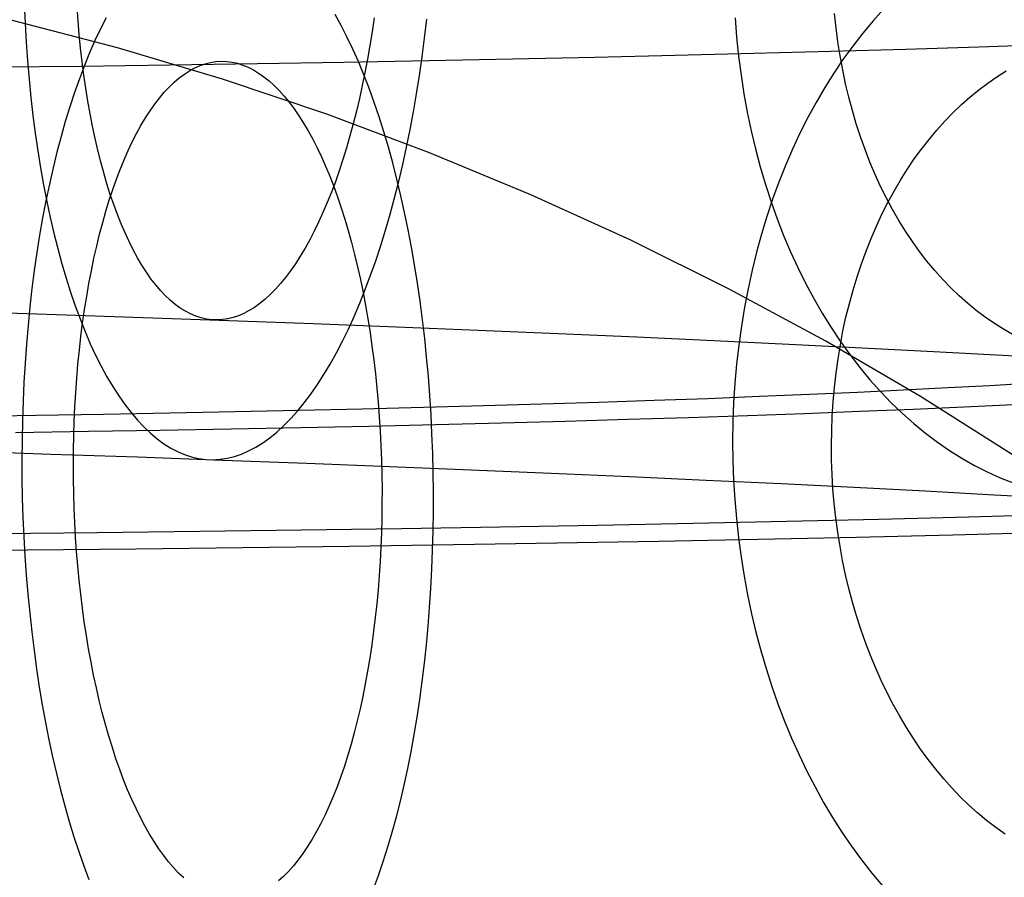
# Model space of a CAD drawing. Header units: millimetres. Extents: x -653 to -103, y 0 to 350.
# Tile 100 of 112: x -213 to -199, y 320 to 333. Entities that reach past the tile are written whole.
import ezdxf

# ---------------------------------------------------------------- set-up
doc = ezdxf.new("R2010")
doc.units = ezdxf.units.MM
doc.layers.add('Level Side Table Ferm Living', color=7, linetype='Continuous', true_color=0x000000)

msp = doc.modelspace()

# ---------------------------------------------------------------- linework, layer by layer
at = {"layer": 'Level Side Table Ferm Living'}
for p, q in [((-212.861, 332.92, 17.956), (-212.849, 332.648, 17.901)), ((-212.091, 332.683, 15.989), (-212.105, 332.883, 16.043)), ((-201.243, 332.583, 23.23), (-201.265, 332.787, 23.263)), ((-200.563, 332.85, 200.628), (-200.715, 332.681, 200.469)), ((-211.527, 332.294, 223), (-213.046, 332.692, 223)), ((-211.527, 332.294, 225), (-213.046, 332.692, 225)), ((-211.527, 332.294, 224), (-213.046, 332.692, 224)), ((-212.849, 332.648, 17.901), (-212.833, 332.378, 17.837)), ((-212.074, 332.484, 15.928), (-212.091, 332.683, 15.989)), ((-211.688, 332.726, 208.196), (-211.769, 332.566, 207.984)), ((-208.327, 332.616, 216.688), (-208.413, 332.773, 216.476)), ((-207.855, 332.723, 5.285), (-207.884, 332.524, 5.34)), ((-207.131, 332.433, 3.428), (-207.099, 332.703, 3.372)), ((-202.69, 332.723, 24.685), (-202.668, 332.449, 24.647)), ((-200.715, 332.681, 200.469), (-200.863, 332.504, 200.315)), ((-211.769, 332.566, 207.984), (-211.849, 332.398, 207.777)), ((-208.243, 332.45, 216.894), (-208.327, 332.616, 216.688)), ((-207.884, 332.524, 5.34), (-207.915, 332.328, 5.401)), ((-201.217, 332.38, 23.191), (-201.243, 332.583, 23.23)), ((-200.863, 332.504, 200.315), (-201.006, 332.32, 200.164)), ((-212.833, 332.378, 17.837), (-212.814, 332.111, 17.764)), ((-212.054, 332.288, 15.86), (-212.074, 332.484, 15.928)), ((-211.849, 332.398, 207.777), (-211.926, 332.223, 207.576)), ((-208.16, 332.278, 217.096), (-208.243, 332.45, 216.894)), ((-207.166, 332.165, 3.493), (-207.131, 332.433, 3.428)), ((-202.668, 332.449, 24.647), (-202.64, 332.177, 24.603)), ((-201.185, 332.179, 23.148), (-201.217, 332.38, 23.191)), ((-212.032, 332.094, 15.787), (-212.054, 332.288, 15.86)), ((-211.926, 332.223, 207.576), (-212, 332.041, 207.38)), ((-210.022, 331.845, 223), (-211.527, 332.294, 223)), ((-210.022, 331.845, 225), (-211.527, 332.294, 225)), ((-210.022, 331.845, 224), (-211.527, 332.294, 224)), ((-208.08, 332.097, 217.291), (-208.16, 332.278, 217.096)), ((-207.915, 332.328, 5.401), (-207.949, 332.133, 5.469)), ((-201.319, 332.241, 208.368), (-202.419, 332.212, 209.138)), ((-200.246, 332.273, 207.56), (-201.319, 332.241, 208.368)), ((-201.006, 332.32, 200.164), (-201.145, 332.128, 200.018)), ((-199.202, 332.305, 206.715), (-200.246, 332.273, 207.56)), ((-198.189, 332.339, 205.835), (-199.202, 332.305, 206.715)), ((-212.814, 332.111, 17.764), (-212.791, 331.847, 17.682)), ((-212.008, 331.904, 15.707), (-212.032, 332.094, 15.787)), ((-210.27, 332.067, 211.756), (-210.194, 332.086, 211.949)), ((-210.194, 332.086, 211.949), (-210.117, 332.098, 212.142)), ((-210.117, 332.098, 212.142), (-210.041, 332.102, 212.336)), ((-210.041, 332.102, 212.336), (-209.964, 332.1, 212.529)), ((-209.964, 332.1, 212.529), (-209.887, 332.09, 212.723)), ((-209.887, 332.09, 212.723), (-209.811, 332.073, 212.916)), ((-208.286, 332.086, 212.387), (-209.522, 332.066, 212.912)), ((-207.068, 332.108, 211.82), (-208.286, 332.086, 212.387)), ((-208.002, 331.91, 217.481), (-208.08, 332.097, 217.291)), ((-207.949, 332.133, 5.469), (-207.985, 331.942, 5.543)), ((-207.205, 331.9, 3.566), (-207.166, 332.165, 3.493)), ((-205.872, 332.132, 211.211), (-207.068, 332.108, 211.82)), ((-204.697, 332.157, 210.56), (-205.872, 332.132, 211.211)), ((-203.546, 332.183, 209.869), (-204.697, 332.157, 210.56)), ((-202.419, 332.212, 209.138), (-203.546, 332.183, 209.869)), ((-202.64, 332.177, 24.603), (-202.604, 331.906, 24.551)), ((-201.145, 332.128, 200.018), (-201.278, 331.93, 199.877)), ((-201.149, 331.979, 23.099), (-201.185, 332.179, 23.148)), ((-212.046, 332.03, 213.83), (-213.331, 332.015, 214.222)), ((-212, 332.041, 207.38), (-212.072, 331.851, 207.191)), ((-210.776, 332.047, 213.393), (-212.046, 332.03, 213.83)), ((-209.522, 332.066, 212.912), (-210.776, 332.047, 213.393)), ((-210.569, 331.918, 210.993), (-210.495, 331.966, 211.182)), ((-210.495, 331.966, 211.182), (-210.42, 332.007, 211.372)), ((-210.42, 332.007, 211.372), (-210.345, 332.04, 211.563)), ((-210.345, 332.04, 211.563), (-210.27, 332.067, 211.756)), ((-209.811, 332.073, 212.916), (-209.734, 332.049, 213.108)), ((-209.734, 332.049, 213.108), (-209.658, 332.018, 213.299)), ((-209.658, 332.018, 213.299), (-209.582, 331.979, 213.489)), ((-209.582, 331.979, 213.489), (-209.507, 331.934, 213.678)), ((-207.985, 331.942, 5.543), (-208.024, 331.754, 5.623)), ((-201.108, 331.782, 23.046), (-201.149, 331.979, 23.099)), ((-198.942, 331.88, 202.212), (-198.809, 331.964, 202.349)), ((-212.791, 331.847, 17.682), (-212.765, 331.585, 17.593)), ((-212.072, 331.851, 207.191), (-212.142, 331.655, 207.007)), ((-211.98, 331.716, 15.621), (-212.008, 331.904, 15.707)), ((-210.786, 331.734, 210.437), (-210.715, 331.802, 210.621)), ((-210.715, 331.802, 210.621), (-210.642, 331.864, 210.806)), ((-210.642, 331.864, 210.806), (-210.569, 331.918, 210.993)), ((-208.533, 331.344, 223), (-210.022, 331.845, 223)), ((-208.533, 331.344, 225), (-210.022, 331.845, 225)), ((-208.533, 331.344, 224), (-210.022, 331.845, 224)), ((-209.507, 331.934, 213.678), (-209.432, 331.881, 213.865)), ((-209.432, 331.881, 213.865), (-209.358, 331.822, 214.05)), ((-209.358, 331.822, 214.05), (-209.285, 331.755, 214.234)), ((-207.927, 331.716, 217.664), (-208.002, 331.91, 217.481)), ((-207.246, 331.638, 3.647), (-207.205, 331.9, 3.566)), ((-202.604, 331.906, 24.551), (-202.563, 331.638, 24.493)), ((-201.278, 331.93, 199.877), (-201.407, 331.725, 199.74)), ((-199.073, 331.79, 202.078), (-198.942, 331.88, 202.212)), ((-211.951, 331.531, 15.529), (-211.98, 331.716, 15.621)), ((-210.926, 331.576, 210.078), (-210.857, 331.658, 210.256)), ((-210.857, 331.658, 210.256), (-210.786, 331.734, 210.437)), ((-209.285, 331.755, 214.234), (-209.212, 331.682, 214.415)), ((-209.212, 331.682, 214.415), (-209.14, 331.602, 214.593)), ((-208.024, 331.754, 5.623), (-208.064, 331.568, 5.709)), ((-207.854, 331.514, 217.841), (-207.927, 331.716, 217.664)), ((-201.407, 331.725, 199.74), (-201.53, 331.514, 199.608)), ((-201.061, 331.588, 22.989), (-201.108, 331.782, 23.046)), ((-199.328, 331.591, 201.815), (-199.202, 331.694, 201.945)), ((-199.202, 331.694, 201.945), (-199.073, 331.79, 202.078)), ((-212.765, 331.585, 17.593), (-212.736, 331.327, 17.494)), ((-212.142, 331.655, 207.007), (-212.209, 331.451, 206.83)), ((-211.919, 331.35, 15.431), (-211.951, 331.531, 15.529)), ((-210.994, 331.488, 209.902), (-210.926, 331.576, 210.078)), ((-209.14, 331.602, 214.593), (-209.069, 331.516, 214.769)), ((-209.069, 331.516, 214.769), (-208.999, 331.423, 214.941)), ((-208.064, 331.568, 5.709), (-208.107, 331.387, 5.801)), ((-207.291, 331.379, 3.737), (-207.246, 331.638, 3.647)), ((-202.563, 331.638, 24.493), (-202.514, 331.372, 24.429)), ((-201.01, 331.396, 22.926), (-201.061, 331.588, 22.989)), ((-199.451, 331.482, 201.688), (-199.328, 331.591, 201.815)), ((-212.209, 331.451, 206.83), (-212.273, 331.242, 206.66)), ((-211.127, 331.291, 209.56), (-211.061, 331.393, 209.729)), ((-211.061, 331.393, 209.729), (-210.994, 331.488, 209.902)), ((-208.999, 331.423, 214.941), (-208.931, 331.323, 215.111)), ((-208.107, 331.387, 5.801), (-208.153, 331.208, 5.899)), ((-207.783, 331.307, 218.011), (-207.854, 331.514, 217.841)), ((-207.339, 331.124, 3.836), (-207.291, 331.379, 3.737)), ((-201.53, 331.514, 199.608), (-201.648, 331.297, 199.482)), ((-200.955, 331.207, 22.859), (-201.01, 331.396, 22.926)), ((-199.572, 331.366, 201.563), (-199.451, 331.482, 201.688)), ((-212.736, 331.327, 17.494), (-212.703, 331.073, 17.388)), ((-212.273, 331.242, 206.66), (-212.334, 331.026, 206.496)), ((-211.884, 331.173, 15.328), (-211.919, 331.35, 15.431)), ((-211.191, 331.184, 209.393), (-211.127, 331.291, 209.56)), ((-208.931, 331.323, 215.111), (-208.863, 331.217, 215.277)), ((-207.062, 330.793, 223), (-208.533, 331.344, 223)), ((-207.062, 330.793, 225), (-208.533, 331.344, 225)), ((-207.062, 330.793, 224), (-208.533, 331.344, 224)), ((-207.715, 331.093, 218.174), (-207.783, 331.307, 218.011)), ((-202.514, 331.372, 24.429), (-202.459, 331.109, 24.358)), ((-201.648, 331.297, 199.482), (-201.761, 331.074, 199.361)), ((-199.803, 331.118, 201.322), (-199.689, 331.245, 201.441)), ((-199.689, 331.245, 201.441), (-199.572, 331.366, 201.563)), ((-211.847, 330.999, 15.219), (-211.884, 331.173, 15.328)), ((-211.253, 331.07, 209.231), (-211.191, 331.184, 209.393)), ((-208.863, 331.217, 215.277), (-208.797, 331.105, 215.44)), ((-208.797, 331.105, 215.44), (-208.733, 330.987, 215.599)), ((-208.153, 331.208, 5.899), (-208.2, 331.034, 6.002)), ((-207.65, 330.873, 218.331), (-207.715, 331.093, 218.174)), ((-207.391, 330.873, 3.942), (-207.339, 331.124, 3.836)), ((-202.459, 331.109, 24.358), (-202.397, 330.849, 24.281)), ((-200.894, 331.021, 22.787), (-200.955, 331.207, 22.859)), ((-199.914, 330.985, 201.205), (-199.803, 331.118, 201.322)), ((-212.703, 331.073, 17.388), (-212.666, 330.822, 17.274)), ((-212.334, 331.026, 206.496), (-212.393, 330.804, 206.34)), ((-211.808, 330.83, 15.104), (-211.847, 330.999, 15.219)), ((-211.314, 330.95, 209.071), (-211.253, 331.07, 209.231)), ((-208.733, 330.987, 215.599), (-208.669, 330.864, 215.754)), ((-208.2, 331.034, 6.002), (-208.249, 330.864, 6.112)), ((-201.761, 331.074, 199.361), (-201.867, 330.845, 199.245)), ((-200.829, 330.838, 22.711), (-200.894, 331.021, 22.787)), ((-200.021, 330.847, 201.093), (-199.914, 330.985, 201.205)), ((-212.666, 330.822, 17.274), (-212.627, 330.576, 17.151)), ((-211.767, 330.665, 14.984), (-211.808, 330.83, 15.104)), ((-211.432, 330.693, 208.765), (-211.374, 330.825, 208.916)), ((-211.374, 330.825, 208.916), (-211.314, 330.95, 209.071)), ((-208.669, 330.864, 215.754), (-208.608, 330.734, 215.905)), ((-208.249, 330.864, 6.112), (-208.301, 330.698, 6.226)), ((-207.588, 330.647, 218.48), (-207.65, 330.873, 218.331)), ((-207.445, 330.626, 4.057), (-207.391, 330.873, 3.942)), ((-202.397, 330.849, 24.281), (-202.329, 330.593, 24.198)), ((-201.867, 330.845, 199.245), (-201.968, 330.611, 199.135)), ((-200.759, 330.659, 22.631), (-200.829, 330.838, 22.711)), ((-200.125, 330.704, 200.983), (-200.021, 330.847, 201.093)), ((-212.393, 330.804, 206.34), (-212.448, 330.577, 206.19)), ((-211.488, 330.556, 208.619), (-211.432, 330.693, 208.765)), ((-208.608, 330.734, 215.905), (-208.548, 330.599, 216.052)), ((-208.301, 330.698, 6.226), (-208.354, 330.536, 6.347)), ((-205.611, 330.192, 223), (-207.062, 330.793, 223)), ((-205.611, 330.192, 225), (-207.062, 330.793, 225)), ((-205.611, 330.192, 224), (-207.062, 330.793, 224)), ((-200.226, 330.555, 200.877), (-200.125, 330.704, 200.983)), ((-212.627, 330.576, 17.151), (-212.584, 330.335, 17.021)), ((-212.448, 330.577, 206.19), (-212.501, 330.344, 206.049)), ((-211.723, 330.504, 14.859), (-211.767, 330.665, 14.984)), ((-211.542, 330.414, 208.476), (-211.488, 330.556, 208.619)), ((-208.548, 330.599, 216.052), (-208.489, 330.458, 216.194)), ((-208.354, 330.536, 6.347), (-208.409, 330.379, 6.472)), ((-207.528, 330.416, 218.622), (-207.588, 330.647, 218.48)), ((-207.502, 330.383, 4.18), (-207.445, 330.626, 4.057)), ((-202.329, 330.593, 24.198), (-202.255, 330.341, 24.108)), ((-201.968, 330.611, 199.135), (-202.063, 330.372, 199.031)), ((-200.685, 330.484, 22.546), (-200.759, 330.659, 22.631)), ((-200.322, 330.402, 200.775), (-200.226, 330.555, 200.877)), ((-211.677, 330.348, 14.729), (-211.723, 330.504, 14.859)), ((-211.594, 330.267, 208.339), (-211.542, 330.414, 208.476)), ((-208.489, 330.458, 216.194), (-208.433, 330.312, 216.331)), ((-207.471, 330.179, 218.756), (-207.528, 330.416, 218.622)), ((-200.607, 330.312, 22.458), (-200.685, 330.484, 22.546)), ((-200.414, 330.243, 200.676), (-200.322, 330.402, 200.775)), ((-212.584, 330.335, 17.021), (-212.538, 330.098, 16.883)), ((-212.501, 330.344, 206.049), (-212.551, 330.106, 205.914)), ((-211.629, 330.197, 14.594), (-211.677, 330.348, 14.729)), ((-211.644, 330.114, 208.206), (-211.594, 330.267, 208.339)), ((-208.409, 330.379, 6.472), (-208.466, 330.227, 6.602)), ((-208.433, 330.312, 216.331), (-208.378, 330.162, 216.464)), ((-207.563, 330.146, 4.31), (-207.502, 330.383, 4.18)), ((-202.255, 330.341, 24.108), (-202.174, 330.093, 24.013)), ((-202.063, 330.372, 199.031), (-202.153, 330.128, 198.932)), ((-200.524, 330.145, 22.365), (-200.607, 330.312, 22.458)), ((-211.692, 329.957, 208.078), (-211.644, 330.114, 208.206)), ((-211.579, 330.051, 14.454), (-211.629, 330.197, 14.594)), ((-208.466, 330.227, 6.602), (-208.525, 330.08, 6.737)), ((-208.378, 330.162, 216.464), (-208.325, 330.006, 216.592)), ((-207.626, 329.913, 4.449), (-207.563, 330.146, 4.31)), ((-207.418, 329.938, 218.882), (-207.471, 330.179, 218.756)), ((-204.181, 329.541, 223), (-205.611, 330.192, 223)), ((-204.181, 329.541, 225), (-205.611, 330.192, 225)), ((-204.181, 329.541, 224), (-205.611, 330.192, 224)), ((-202.153, 330.128, 198.932), (-202.235, 329.88, 198.84)), ((-200.437, 329.983, 22.268), (-200.524, 330.145, 22.365)), ((-200.503, 330.08, 200.581), (-200.414, 330.243, 200.676)), ((-212.551, 330.106, 205.914), (-212.597, 329.863, 205.788)), ((-212.538, 330.098, 16.883), (-212.489, 329.867, 16.737)), ((-211.527, 329.91, 14.31), (-211.579, 330.051, 14.454)), ((-208.525, 330.08, 6.737), (-208.586, 329.938, 6.877)), ((-208.325, 330.006, 216.592), (-208.274, 329.845, 216.714)), ((-202.174, 330.093, 24.013), (-202.087, 329.85, 23.911)), ((-200.587, 329.913, 200.49), (-200.503, 330.08, 200.581)), ((-200.346, 329.825, 22.168), (-200.437, 329.983, 22.268)), ((-212.597, 329.863, 205.788), (-212.64, 329.616, 205.669)), ((-212.489, 329.867, 16.737), (-212.437, 329.641, 16.585)), ((-211.738, 329.795, 207.956), (-211.692, 329.957, 208.078)), ((-211.473, 329.775, 14.161), (-211.527, 329.91, 14.31)), ((-208.586, 329.938, 6.877), (-208.648, 329.802, 7.022)), ((-208.274, 329.845, 216.714), (-208.225, 329.68, 216.832)), ((-207.692, 329.686, 4.594), (-207.626, 329.913, 4.449)), ((-207.367, 329.692, 219.001), (-207.418, 329.938, 218.882)), ((-202.235, 329.88, 198.84), (-202.312, 329.627, 198.753)), ((-202.087, 329.85, 23.911), (-201.994, 329.611, 23.804)), ((-200.667, 329.741, 200.403), (-200.587, 329.913, 200.49)), ((-200.251, 329.671, 22.063), (-200.346, 329.825, 22.168)), ((-211.782, 329.629, 207.838), (-211.738, 329.795, 207.956)), ((-211.417, 329.645, 14.008), (-211.473, 329.775, 14.161)), ((-208.648, 329.802, 7.022), (-208.711, 329.671, 7.171)), ((-207.76, 329.465, 4.747), (-207.692, 329.686, 4.594)), ((-207.32, 329.442, 219.112), (-207.367, 329.692, 219.001)), ((-200.743, 329.566, 200.321), (-200.667, 329.741, 200.403)), ((-212.64, 329.616, 205.669), (-212.68, 329.364, 205.558)), ((-212.437, 329.641, 16.585), (-212.381, 329.421, 16.425)), ((-211.824, 329.458, 207.726), (-211.782, 329.629, 207.838)), ((-211.359, 329.521, 13.851), (-211.417, 329.645, 14.008)), ((-208.776, 329.546, 7.324), (-208.843, 329.426, 7.481)), ((-208.711, 329.671, 7.171), (-208.776, 329.546, 7.324)), ((-208.225, 329.68, 216.832), (-208.178, 329.511, 216.943)), ((-202.312, 329.627, 198.753), (-202.383, 329.371, 198.673)), ((-201.994, 329.611, 23.804), (-201.895, 329.377, 23.691)), ((-200.814, 329.386, 200.243), (-200.743, 329.566, 200.321)), ((-200.152, 329.523, 21.956), (-200.251, 329.671, 22.063)), ((-212.381, 329.421, 16.425), (-212.323, 329.206, 16.258)), ((-211.863, 329.284, 207.62), (-211.824, 329.458, 207.726)), ((-211.3, 329.403, 13.69), (-211.359, 329.521, 13.851)), ((-211.239, 329.29, 13.526), (-211.3, 329.403, 13.69)), ((-208.843, 329.426, 7.481), (-208.911, 329.313, 7.642)), ((-208.178, 329.511, 216.943), (-208.134, 329.338, 217.05)), ((-207.831, 329.249, 4.908), (-207.76, 329.465, 4.747)), ((-207.275, 329.187, 219.214), (-207.32, 329.442, 219.112)), ((-202.774, 328.843, 223), (-204.181, 329.541, 223)), ((-202.774, 328.843, 225), (-204.181, 329.541, 225)), ((-202.774, 328.843, 224), (-204.181, 329.541, 224)), ((-200.049, 329.38, 21.844), (-200.152, 329.523, 21.956)), ((-212.68, 329.364, 205.558), (-212.717, 329.109, 205.456)), ((-211.9, 329.105, 207.519), (-211.863, 329.284, 207.62)), ((-211.176, 329.184, 13.358), (-211.239, 329.29, 13.526)), ((-208.911, 329.313, 7.642), (-208.98, 329.205, 7.807)), ((-208.134, 329.338, 217.05), (-208.091, 329.16, 217.15)), ((-202.383, 329.371, 198.673), (-202.447, 329.111, 198.599)), ((-201.895, 329.377, 23.691), (-201.791, 329.149, 23.573)), ((-200.881, 329.204, 200.169), (-200.814, 329.386, 200.243)), ((-199.943, 329.242, 21.73), (-200.049, 329.38, 21.844)), ((-212.323, 329.206, 16.258), (-212.262, 328.999, 16.084)), ((-211.112, 329.085, 13.187), (-211.176, 329.184, 13.358)), ((-208.98, 329.205, 7.807), (-209.05, 329.104, 7.975)), ((-208.091, 329.16, 217.15), (-208.051, 328.979, 217.245)), ((-207.905, 329.04, 5.075), (-207.831, 329.249, 4.908)), ((-207.234, 328.929, 219.308), (-207.275, 329.187, 219.214)), ((-201.791, 329.149, 23.573), (-201.68, 328.926, 23.449)), ((-200.943, 329.017, 200.099), (-200.881, 329.204, 200.169)), ((-199.833, 329.11, 21.612), (-199.943, 329.242, 21.73)), ((-212.717, 329.109, 205.456), (-212.75, 328.85, 205.362)), ((-212.262, 328.999, 16.084), (-212.198, 328.797, 15.904)), ((-211.935, 328.923, 207.424), (-211.9, 329.105, 207.519)), ((-211.047, 328.991, 13.012), (-211.112, 329.085, 13.187)), ((-210.98, 328.904, 12.835), (-211.047, 328.991, 13.012)), ((-209.121, 329.01, 8.146), (-209.193, 328.922, 8.32)), ((-209.05, 329.104, 7.975), (-209.121, 329.01, 8.146)), ((-208.051, 328.979, 217.245), (-208.013, 328.795, 217.334)), ((-207.981, 328.837, 5.248), (-207.905, 329.04, 5.075)), ((-202.447, 329.111, 198.599), (-202.504, 328.848, 198.531)), ((-201.001, 328.828, 200.034), (-200.943, 329.017, 200.099)), ((-199.72, 328.983, 21.492), (-199.833, 329.11, 21.612)), ((-199.604, 328.862, 21.368), (-199.72, 328.983, 21.492)), ((-212.75, 328.85, 205.362), (-212.78, 328.587, 205.276)), ((-211.967, 328.738, 207.335), (-211.935, 328.923, 207.424)), ((-210.912, 328.824, 12.655), (-210.98, 328.904, 12.835)), ((-209.266, 328.84, 8.498), (-209.34, 328.765, 8.677)), ((-209.193, 328.922, 8.32), (-209.266, 328.84, 8.498)), ((-207.196, 328.668, 219.394), (-207.234, 328.929, 219.308)), ((-201.392, 328.096, 223), (-202.774, 328.843, 223)), ((-201.392, 328.096, 225), (-202.774, 328.843, 225)), ((-201.392, 328.096, 224), (-202.774, 328.843, 224)), ((-202.504, 328.848, 198.531), (-202.555, 328.582, 198.47)), ((-201.68, 328.926, 23.449), (-201.564, 328.709, 23.32)), ((-199.485, 328.747, 21.242), (-199.604, 328.862, 21.368)), ((-212.198, 328.797, 15.904), (-212.131, 328.602, 15.718)), ((-211.997, 328.549, 207.252), (-211.967, 328.738, 207.335)), ((-210.842, 328.751, 12.473), (-210.912, 328.824, 12.655)), ((-210.772, 328.684, 12.289), (-210.842, 328.751, 12.473)), ((-209.34, 328.765, 8.677), (-209.415, 328.697, 8.86)), ((-208.059, 328.641, 5.429), (-207.981, 328.837, 5.248)), ((-208.013, 328.795, 217.334), (-207.977, 328.607, 217.417)), ((-201.564, 328.709, 23.32), (-201.443, 328.499, 23.186)), ((-201.054, 328.636, 199.974), (-201.001, 328.828, 200.034)), ((-199.362, 328.639, 21.113), (-199.485, 328.747, 21.242)), ((-212.78, 328.587, 205.276), (-212.806, 328.322, 205.198)), ((-212.131, 328.602, 15.718), (-212.062, 328.415, 15.525)), ((-210.7, 328.624, 12.103), (-210.772, 328.684, 12.289)), ((-210.628, 328.571, 11.915), (-210.7, 328.624, 12.103)), ((-210.555, 328.525, 11.725), (-210.628, 328.571, 11.915)), ((-209.565, 328.581, 9.23), (-209.641, 328.534, 9.418)), ((-209.49, 328.636, 9.044), (-209.565, 328.581, 9.23)), ((-209.415, 328.697, 8.86), (-209.49, 328.636, 9.044)), ((-208.14, 328.452, 5.615), (-208.059, 328.641, 5.429)), ((-207.977, 328.607, 217.417), (-207.944, 328.416, 217.494)), ((-207.162, 328.403, 219.471), (-207.196, 328.668, 219.394)), ((-202.555, 328.582, 198.47), (-202.599, 328.313, 198.415)), ((-201.102, 328.441, 199.918), (-201.054, 328.636, 199.974)), ((-199.237, 328.536, 20.982), (-199.362, 328.639, 21.113)), ((-213.656, 328.521, 9.581), (-212.401, 328.48, 9.964)), ((-212.401, 328.48, 9.964), (-211.16, 328.438, 10.391)), ((-212.025, 328.357, 207.175), (-211.997, 328.549, 207.252)), ((-211.16, 328.438, 10.391), (-209.934, 328.394, 10.861)), ((-210.48, 328.487, 11.535), (-210.555, 328.525, 11.725)), ((-210.406, 328.455, 11.343), (-210.48, 328.487, 11.535)), ((-210.33, 328.43, 11.15), (-210.406, 328.455, 11.343)), ((-210.255, 328.413, 10.957), (-210.33, 328.43, 11.15)), ((-209.948, 328.416, 10.183), (-210.025, 328.405, 10.376)), ((-209.871, 328.435, 9.99), (-209.948, 328.416, 10.183)), ((-209.795, 328.461, 9.799), (-209.871, 328.435, 9.99)), ((-209.718, 328.494, 9.608), (-209.795, 328.461, 9.799)), ((-209.641, 328.534, 9.418), (-209.718, 328.494, 9.608)), ((-208.223, 328.27, 5.808), (-208.14, 328.452, 5.615)), ((-207.944, 328.416, 217.494), (-207.913, 328.223, 217.564)), ((-201.443, 328.499, 23.186), (-201.316, 328.294, 23.048)), ((-201.145, 328.243, 199.868), (-201.102, 328.441, 199.918)), ((-199.11, 328.44, 20.848), (-199.237, 328.536, 20.982)), ((-198.979, 328.35, 20.713), (-199.11, 328.44, 20.848)), ((-212.806, 328.322, 205.198), (-212.829, 328.054, 205.13)), ((-212.062, 328.415, 15.525), (-211.99, 328.234, 15.327)), ((-212.05, 328.163, 207.105), (-212.025, 328.357, 207.175)), ((-210.178, 328.403, 10.763), (-210.255, 328.413, 10.957)), ((-210.102, 328.4, 10.57), (-210.178, 328.403, 10.763)), ((-210.025, 328.405, 10.376), (-210.102, 328.4, 10.57)), ((-209.934, 328.394, 10.861), (-208.726, 328.349, 11.374)), ((-208.726, 328.349, 11.374), (-207.536, 328.303, 11.928)), ((-207.536, 328.303, 11.928), (-206.367, 328.256, 12.524)), ((-207.13, 328.136, 219.539), (-207.162, 328.403, 219.471)), ((-202.599, 328.313, 198.415), (-202.637, 328.042, 198.367)), ((-201.316, 328.294, 23.048), (-201.184, 328.097, 22.904)), ((-198.847, 328.267, 20.575), (-198.979, 328.35, 20.713)), ((-212.072, 327.966, 207.04), (-212.05, 328.163, 207.105)), ((-211.99, 328.234, 15.327), (-211.915, 328.061, 15.123)), ((-208.308, 328.095, 6.007), (-208.223, 328.27, 5.808)), ((-207.913, 328.223, 217.564), (-207.885, 328.027, 217.629)), ((-207.103, 327.866, 219.599), (-207.13, 328.136, 219.539)), ((-206.367, 328.256, 12.524), (-205.219, 328.207, 13.159)), ((-205.219, 328.207, 13.159), (-204.094, 328.158, 13.835)), ((-204.094, 328.158, 13.835), (-202.993, 328.107, 14.549)), ((-201.183, 328.044, 199.822), (-201.145, 328.243, 199.868)), ((-198.712, 328.19, 20.436), (-198.847, 328.267, 20.575)), ((-212.829, 328.054, 205.13), (-212.849, 327.783, 205.07)), ((-211.915, 328.061, 15.123), (-211.839, 327.896, 14.914)), ((-208.394, 327.928, 6.211), (-208.308, 328.095, 6.007)), ((-207.885, 328.027, 217.629), (-207.859, 327.828, 217.687)), ((-202.993, 328.107, 14.549), (-201.918, 328.056, 15.302)), ((-202.637, 328.042, 198.367), (-202.668, 327.77, 198.325)), ((-201.918, 328.056, 15.302), (-200.869, 328.003, 16.091)), ((-200.037, 327.303, 223), (-201.392, 328.096, 223)), ((-200.037, 327.303, 225), (-201.392, 328.096, 225)), ((-200.037, 327.303, 224), (-201.392, 328.096, 224)), ((-201.216, 327.842, 199.781), (-201.183, 328.044, 199.822)), ((-201.184, 328.097, 22.904), (-201.048, 327.906, 22.756)), ((-200.869, 328.003, 16.091), (-199.849, 327.95, 16.917)), ((-212.092, 327.767, 206.982), (-212.072, 327.966, 207.04)), ((-211.839, 327.896, 14.914), (-211.759, 327.738, 14.699)), ((-208.483, 327.769, 6.42), (-208.394, 327.928, 6.211)), ((-207.078, 327.595, 219.65), (-207.103, 327.866, 219.599)), ((-201.048, 327.906, 22.756), (-200.906, 327.722, 22.603)), ((-199.849, 327.95, 16.917), (-198.859, 327.896, 17.777)), ((-198.859, 327.896, 17.777), (-197.899, 327.842, 18.672)), ((-212.849, 327.783, 205.07), (-212.865, 327.511, 205.018)), ((-212.11, 327.566, 206.931), (-212.092, 327.767, 206.982)), ((-211.759, 327.738, 14.699), (-211.678, 327.588, 14.48)), ((-208.573, 327.618, 6.635), (-208.483, 327.769, 6.42)), ((-207.859, 327.828, 217.687), (-207.835, 327.628, 217.738)), ((-202.668, 327.77, 198.325), (-202.692, 327.495, 198.29)), ((-201.245, 327.639, 199.745), (-201.216, 327.842, 199.781)), ((-200.906, 327.722, 22.603), (-200.76, 327.546, 22.446)), ((-211.678, 327.588, 14.48), (-211.594, 327.447, 14.256)), ((-208.665, 327.475, 6.854), (-208.573, 327.618, 6.635)), ((-207.835, 327.628, 217.738), (-207.814, 327.426, 217.783)), ((-207.057, 327.321, 219.693), (-207.078, 327.595, 219.65)), ((-201.268, 327.435, 199.713), (-201.245, 327.639, 199.745)), ((-212.865, 327.511, 205.018), (-212.878, 327.237, 204.976)), ((-212.124, 327.363, 206.886), (-212.11, 327.566, 206.931)), ((-211.594, 327.447, 14.256), (-211.509, 327.314, 14.028)), ((-208.759, 327.34, 7.079), (-208.665, 327.475, 6.854)), ((-202.692, 327.495, 198.29), (-202.71, 327.22, 198.262)), ((-201.286, 327.229, 199.687), (-201.268, 327.435, 199.713)), ((-200.76, 327.546, 22.446), (-200.609, 327.377, 22.285)), ((-199.045, 327.46, 193.831), (-199.646, 327.427, 194.689)), ((-198.474, 327.494, 192.952), (-199.045, 327.46, 193.831)), ((-212.136, 327.159, 206.847), (-212.124, 327.363, 206.886)), ((-211.509, 327.314, 14.028), (-211.422, 327.189, 13.795)), ((-208.854, 327.214, 7.307), (-208.759, 327.34, 7.079)), ((-207.814, 327.426, 217.783), (-207.796, 327.222, 217.821)), ((-207.04, 327.046, 219.726), (-207.057, 327.321, 219.693)), ((-202.339, 327.303, 197.895), (-203.08, 327.274, 198.636)), ((-201.624, 327.333, 197.129), (-202.339, 327.303, 197.895)), ((-200.936, 327.363, 196.339), (-201.624, 327.333, 197.129)), ((-200.277, 327.395, 195.525), (-200.936, 327.363, 196.339)), ((-200.609, 327.377, 22.285), (-200.454, 327.216, 22.121)), ((-199.646, 327.427, 194.689), (-200.277, 327.395, 195.525)), ((-198.709, 326.464, 223), (-200.037, 327.303, 223)), ((-198.709, 326.464, 225), (-200.037, 327.303, 225)), ((-198.709, 326.464, 224), (-200.037, 327.303, 224)), ((-212.878, 327.237, 204.976), (-212.887, 326.961, 204.942)), ((-212.146, 326.953, 206.815), (-212.136, 327.159, 206.847)), ((-211.422, 327.189, 13.795), (-211.332, 327.074, 13.559)), ((-208.95, 327.096, 7.539), (-208.854, 327.214, 7.307)), ((-207.796, 327.222, 217.821), (-207.78, 327.016, 217.853)), ((-206.289, 327.17, 201.326), (-207.147, 327.147, 201.927)), ((-205.452, 327.195, 200.696), (-206.289, 327.17, 201.326)), ((-204.637, 327.22, 200.037), (-205.452, 327.195, 200.696)), ((-203.846, 327.247, 199.35), (-204.637, 327.22, 200.037)), ((-203.08, 327.274, 198.636), (-203.846, 327.247, 199.35)), ((-202.71, 327.22, 198.262), (-202.72, 326.943, 198.241)), ((-201.299, 327.022, 199.666), (-201.286, 327.229, 199.687)), ((-200.454, 327.216, 22.121), (-200.295, 327.062, 21.952)), ((-199.409, 327.153, 197.613), (-200.142, 327.121, 198.456)), ((-198.706, 327.187, 196.745), (-199.409, 327.153, 197.613)), ((-212.69, 327.033, 204.872), (-213.668, 327.019, 205.247)), ((-211.725, 327.049, 204.462), (-212.69, 327.033, 204.872)), ((-210.775, 327.066, 204.02), (-211.725, 327.049, 204.462)), ((-211.332, 327.074, 13.559), (-211.241, 326.967, 13.319)), ((-209.841, 327.085, 203.544), (-210.775, 327.066, 204.02)), ((-208.925, 327.104, 203.037), (-209.841, 327.085, 203.544)), ((-209.048, 326.988, 7.776), (-208.95, 327.096, 7.539)), ((-208.026, 327.125, 202.497), (-208.925, 327.104, 203.037)), ((-207.147, 327.147, 201.927), (-208.026, 327.125, 202.497)), ((-207.78, 327.016, 217.853), (-207.767, 326.81, 217.878)), ((-207.026, 326.77, 219.751), (-207.04, 327.046, 219.726)), ((-202.512, 327.029, 200.824), (-203.356, 327.001, 201.557)), ((-201.695, 327.059, 200.062), (-202.512, 327.029, 200.824)), ((-200.905, 327.089, 199.273), (-201.695, 327.059, 200.062)), ((-201.307, 326.815, 199.65), (-201.299, 327.022, 199.666)), ((-200.142, 327.121, 198.456), (-200.905, 327.089, 199.273)), ((-200.295, 327.062, 21.952), (-200.132, 326.917, 21.781)), ((-212.887, 326.961, 204.942), (-212.892, 326.685, 204.918)), ((-212.153, 326.747, 206.79), (-212.146, 326.953, 206.815)), ((-211.241, 326.967, 13.319), (-211.149, 326.869, 13.077)), ((-211.149, 326.869, 13.077), (-211.055, 326.78, 12.831)), ((-209.245, 326.797, 8.258), (-209.146, 326.888, 8.015)), ((-209.146, 326.888, 8.015), (-209.048, 326.988, 7.776)), ((-207.928, 326.877, 204.756), (-208.905, 326.856, 205.297)), ((-206.97, 326.9, 204.18), (-207.928, 326.877, 204.756)), ((-206.032, 326.923, 203.572), (-206.97, 326.9, 204.18)), ((-205.117, 326.948, 202.932), (-206.032, 326.923, 203.572)), ((-204.224, 326.974, 202.26), (-205.117, 326.948, 202.932)), ((-203.356, 327.001, 201.557), (-204.224, 326.974, 202.26)), ((-202.72, 326.943, 198.241), (-202.724, 326.666, 198.226)), ((-200.132, 326.917, 21.781), (-199.965, 326.781, 21.606)), ((-211.943, 326.802, 206.712), (-212.986, 326.786, 207.113)), ((-212.157, 326.539, 206.772), (-212.153, 326.747, 206.79)), ((-210.914, 326.819, 206.276), (-211.943, 326.802, 206.712)), ((-211.055, 326.78, 12.831), (-210.96, 326.7, 12.583)), ((-209.901, 326.837, 205.804), (-210.914, 326.819, 206.276)), ((-208.905, 326.856, 205.297), (-209.901, 326.837, 205.804)), ((-209.345, 326.715, 8.504), (-209.245, 326.797, 8.258)), ((-207.767, 326.81, 217.878), (-207.757, 326.603, 217.896)), ((-207.015, 326.492, 219.766), (-207.026, 326.77, 219.751)), ((-201.31, 326.607, 199.639), (-201.307, 326.815, 199.65)), ((-199.965, 326.781, 21.606), (-199.795, 326.652, 21.428)), ((-212.892, 326.685, 204.918), (-212.894, 326.408, 204.902)), ((-210.96, 326.7, 12.583), (-210.863, 326.629, 12.332)), ((-210.863, 326.629, 12.332), (-210.765, 326.568, 12.079)), ((-209.548, 326.58, 9.003), (-209.446, 326.643, 8.752)), ((-209.446, 326.643, 8.752), (-209.345, 326.715, 8.504)), ((-207.757, 326.603, 217.896), (-207.749, 326.395, 217.908)), ((-202.724, 326.666, 198.226), (-202.721, 326.388, 198.219)), ((-201.308, 326.398, 199.633), (-201.31, 326.607, 199.639)), ((-199.795, 326.652, 21.428), (-199.621, 326.533, 21.247)), ((-213.731, 326.523, 9.618), (-212.479, 326.482, 10)), ((-212.479, 326.482, 10), (-211.242, 326.44, 10.426)), ((-212.158, 326.331, 206.76), (-212.157, 326.539, 206.772)), ((-210.765, 326.568, 12.079), (-210.666, 326.517, 11.825)), ((-210.666, 326.517, 11.825), (-210.567, 326.474, 11.569)), ((-210.567, 326.474, 11.569), (-210.466, 326.442, 11.313)), ((-209.957, 326.423, 10.023), (-209.854, 326.448, 9.766)), ((-209.854, 326.448, 9.766), (-209.752, 326.482, 9.51)), ((-209.752, 326.482, 9.51), (-209.65, 326.526, 9.256)), ((-209.65, 326.526, 9.256), (-209.548, 326.58, 9.003)), ((-207.009, 326.215, 219.773), (-207.015, 326.492, 219.766)), ((-199.621, 326.533, 21.247), (-199.445, 326.422, 21.064)), ((-212.894, 326.408, 204.902), (-212.893, 326.13, 204.895)), ((-212.157, 326.123, 206.755), (-212.158, 326.331, 206.76)), ((-211.242, 326.44, 10.426), (-210.02, 326.396, 10.894)), ((-210.466, 326.442, 11.313), (-210.365, 326.419, 11.055)), ((-210.365, 326.419, 11.055), (-210.264, 326.405, 10.797)), ((-210.264, 326.405, 10.797), (-210.162, 326.401, 10.539)), ((-210.162, 326.401, 10.539), (-210.059, 326.407, 10.28)), ((-210.059, 326.407, 10.28), (-209.957, 326.423, 10.023)), ((-210.02, 326.396, 10.894), (-208.816, 326.351, 11.405)), ((-208.816, 326.351, 11.405), (-207.63, 326.305, 11.958)), ((-207.749, 326.395, 217.908), (-207.744, 326.187, 217.913)), ((-207.63, 326.305, 11.958), (-206.464, 326.258, 12.551)), ((-202.721, 326.388, 198.219), (-202.711, 326.11, 198.218)), ((-201.3, 326.19, 199.633), (-201.308, 326.398, 199.633)), ((-199.445, 326.422, 21.064), (-199.265, 326.32, 20.878)), ((-199.265, 326.32, 20.878), (-199.083, 326.227, 20.69)), ((-207.744, 326.187, 217.913), (-207.741, 325.979, 217.911)), ((-207.005, 325.937, 219.771), (-207.009, 326.215, 219.773)), ((-206.464, 326.258, 12.551), (-205.32, 326.21, 13.185)), ((-205.32, 326.21, 13.185), (-204.198, 326.16, 13.859)), ((-201.288, 325.982, 199.637), (-201.3, 326.19, 199.633)), ((-199.083, 326.227, 20.69), (-198.898, 326.143, 20.5)), ((-212.893, 326.13, 204.895), (-212.888, 325.852, 204.897)), ((-212.153, 325.915, 206.756), (-212.157, 326.123, 206.755)), ((-204.198, 326.16, 13.859), (-203.101, 326.11, 14.571)), ((-203.101, 326.11, 14.571), (-202.029, 326.059, 15.321)), ((-202.711, 326.11, 198.218), (-202.695, 325.833, 198.223)), ((-202.029, 326.059, 15.321), (-200.984, 326.007, 16.108)), ((-198.898, 326.143, 20.5), (-198.711, 326.068, 20.309)), ((-212.147, 325.707, 206.765), (-212.153, 325.915, 206.756)), ((-207.741, 325.979, 217.911), (-207.742, 325.771, 217.903)), ((-207.005, 325.66, 219.759), (-207.005, 325.937, 219.771)), ((-201.27, 325.775, 199.647), (-201.288, 325.982, 199.637)), ((-200.984, 326.007, 16.108), (-199.967, 325.954, 16.931)), ((-199.967, 325.954, 16.931), (-198.98, 325.9, 17.788)), ((-198.98, 325.9, 17.788), (-198.023, 325.845, 18.68)), ((-212.888, 325.852, 204.897), (-212.879, 325.575, 204.908)), ((-207.742, 325.771, 217.903), (-207.744, 325.563, 217.888)), ((-202.695, 325.833, 198.223), (-202.671, 325.557, 198.236)), ((-201.248, 325.569, 199.661), (-201.27, 325.775, 199.647)), ((-212.138, 325.499, 206.78), (-212.147, 325.707, 206.765)), ((-207.009, 325.383, 219.739), (-207.005, 325.66, 219.759)), ((-198.086, 325.613, 212.564), (-199.344, 325.579, 213.444)), ((-212.879, 325.575, 204.908), (-212.867, 325.298, 204.928)), ((-212.126, 325.293, 206.802), (-212.138, 325.499, 206.78)), ((-207.744, 325.563, 217.888), (-207.75, 325.356, 217.866)), ((-204.658, 325.46, 216.51), (-206.049, 325.435, 217.158)), ((-203.29, 325.487, 215.813), (-204.658, 325.46, 216.51)), ((-201.947, 325.516, 215.07), (-203.29, 325.487, 215.813)), ((-202.671, 325.557, 198.236), (-202.641, 325.282, 198.256)), ((-200.631, 325.546, 214.28), (-201.947, 325.516, 215.07)), ((-201.22, 325.363, 199.681), (-201.248, 325.569, 199.661)), ((-199.344, 325.579, 213.444), (-200.631, 325.546, 214.28)), ((-211.815, 325.354, 219.255), (-213.297, 325.339, 219.652)), ((-210.347, 325.371, 218.807), (-211.815, 325.354, 219.255)), ((-208.895, 325.391, 218.307), (-210.347, 325.371, 218.807)), ((-207.462, 325.412, 217.757), (-208.895, 325.391, 218.307)), ((-207.75, 325.356, 217.866), (-207.758, 325.15, 217.837)), ((-206.049, 325.435, 217.158), (-207.462, 325.412, 217.757)), ((-207.017, 325.107, 219.71), (-207.009, 325.383, 219.739)), ((-201.187, 325.159, 199.706), (-201.22, 325.363, 199.681)), ((-199.575, 325.321, 215.963), (-200.95, 325.289, 216.789)), ((-198.229, 325.355, 215.089), (-199.575, 325.321, 215.963)), ((-212.867, 325.298, 204.928), (-212.851, 325.023, 204.957)), ((-212.112, 325.087, 206.83), (-212.126, 325.293, 206.802)), ((-206.715, 325.18, 219.598), (-208.213, 325.158, 220.173)), ((-205.238, 325.205, 218.972), (-206.715, 325.18, 219.598)), ((-203.784, 325.231, 218.294), (-205.238, 325.205, 218.972)), ((-202.354, 325.259, 217.566), (-203.784, 325.231, 218.294)), ((-202.641, 325.282, 198.256), (-202.604, 325.008, 198.282)), ((-200.95, 325.289, 216.789), (-202.354, 325.259, 217.566)), ((-212.815, 325.104, 221.579), (-214.379, 325.09, 221.939)), ((-211.265, 325.12, 221.164), (-212.815, 325.104, 221.579)), ((-212.095, 324.882, 206.865), (-212.112, 325.087, 206.83)), ((-209.731, 325.138, 220.695), (-211.265, 325.12, 221.164)), ((-208.213, 325.158, 220.173), (-209.731, 325.138, 220.695)), ((-207.758, 325.15, 217.837), (-207.769, 324.945, 217.802)), ((-207.027, 324.832, 219.672), (-207.017, 325.107, 219.71)), ((-201.15, 324.956, 199.736), (-201.187, 325.159, 199.706)), ((-212.851, 325.023, 204.957), (-212.832, 324.748, 204.995)), ((-207.769, 324.945, 217.802), (-207.782, 324.741, 217.76)), ((-202.604, 325.008, 198.282), (-202.561, 324.735, 198.315)), ((-201.107, 324.755, 199.77), (-201.15, 324.956, 199.736)), ((-212.075, 324.679, 206.907), (-212.095, 324.882, 206.865)), ((-207.042, 324.559, 219.625), (-207.027, 324.832, 219.672)), ((-201.06, 324.556, 199.81), (-201.107, 324.755, 199.77)), ((-212.832, 324.748, 204.995), (-212.809, 324.475, 205.042)), ((-212.053, 324.478, 206.955), (-212.075, 324.679, 206.907)), ((-207.782, 324.741, 217.76), (-207.798, 324.539, 217.712)), ((-202.561, 324.735, 198.315), (-202.511, 324.465, 198.355)), ((-212.809, 324.475, 205.042), (-212.783, 324.204, 205.098)), ((-212.028, 324.278, 207.009), (-212.053, 324.478, 206.955)), ((-207.798, 324.539, 217.712), (-207.817, 324.339, 217.657)), ((-207.06, 324.287, 219.569), (-207.042, 324.559, 219.625)), ((-201.008, 324.36, 199.855), (-201.06, 324.556, 199.81)), ((-207.817, 324.339, 217.657), (-207.838, 324.141, 217.596)), ((-202.511, 324.465, 198.355), (-202.454, 324.197, 198.401)), ((-200.951, 324.166, 199.904), (-201.008, 324.36, 199.855)), ((-212.783, 324.204, 205.098), (-212.754, 323.936, 205.162)), ((-212.001, 324.081, 207.07), (-212.028, 324.278, 207.009)), ((-207.081, 324.018, 219.505), (-207.06, 324.287, 219.569)), ((-202.454, 324.197, 198.401), (-202.391, 323.932, 198.454)), ((-211.971, 323.886, 207.138), (-212.001, 324.081, 207.07)), ((-207.838, 324.141, 217.596), (-207.862, 323.946, 217.529)), ((-200.889, 323.974, 199.959), (-200.951, 324.166, 199.904)), ((-212.754, 323.936, 205.162), (-212.721, 323.67, 205.235)), ((-207.862, 323.946, 217.529), (-207.888, 323.753, 217.455)), ((-207.106, 323.751, 219.432), (-207.081, 324.018, 219.505)), ((-202.391, 323.932, 198.454), (-202.321, 323.67, 198.514)), ((-200.823, 323.786, 200.018), (-200.889, 323.974, 199.959)), ((-211.939, 323.694, 207.212), (-211.971, 323.886, 207.138)), ((-200.752, 323.601, 200.081), (-200.823, 323.786, 200.018)), ((-212.721, 323.67, 205.235), (-212.685, 323.407, 205.316)), ((-211.905, 323.505, 207.291), (-211.939, 323.694, 207.212)), ((-207.888, 323.753, 217.455), (-207.917, 323.562, 217.375)), ((-207.134, 323.487, 219.35), (-207.106, 323.751, 219.432)), ((-202.321, 323.67, 198.514), (-202.245, 323.411, 198.58)), ((-211.868, 323.319, 207.377), (-211.905, 323.505, 207.291)), ((-207.917, 323.562, 217.375), (-207.948, 323.375, 217.289)), ((-207.166, 323.226, 219.26), (-207.134, 323.487, 219.35)), ((-200.677, 323.419, 200.149), (-200.752, 323.601, 200.081)), ((-212.685, 323.407, 205.316), (-212.645, 323.147, 205.406)), ((-207.948, 323.375, 217.289), (-207.981, 323.192, 217.197)), ((-202.245, 323.411, 198.58), (-202.163, 323.156, 198.652)), ((-200.597, 323.241, 200.222), (-200.677, 323.419, 200.149)), ((-211.829, 323.136, 207.469), (-211.868, 323.319, 207.377)), ((-207.201, 322.969, 219.162), (-207.166, 323.226, 219.26)), ((-200.514, 323.066, 200.299), (-200.597, 323.241, 200.222)), ((-212.645, 323.147, 205.406), (-212.602, 322.891, 205.504)), ((-211.787, 322.957, 207.567), (-211.829, 323.136, 207.469)), ((-207.981, 323.192, 217.197), (-208.017, 323.011, 217.099)), ((-202.163, 323.156, 198.652), (-202.075, 322.905, 198.731)), ((-200.426, 322.896, 200.381), (-200.514, 323.066, 200.299)), ((-211.744, 322.781, 207.67), (-211.787, 322.957, 207.567)), ((-208.017, 323.011, 217.099), (-208.056, 322.835, 216.995)), ((-207.239, 322.715, 219.055), (-207.201, 322.969, 219.162)), ((-212.602, 322.891, 205.504), (-212.556, 322.639, 205.611)), ((-211.698, 322.61, 207.78), (-211.744, 322.781, 207.67)), ((-208.056, 322.835, 216.995), (-208.096, 322.662, 216.886)), ((-202.075, 322.905, 198.731), (-201.981, 322.658, 198.816)), ((-200.334, 322.73, 200.466), (-200.426, 322.896, 200.381)), ((-208.096, 322.662, 216.886), (-208.139, 322.494, 216.772)), ((-207.281, 322.466, 218.941), (-207.239, 322.715, 219.055)), ((-201.981, 322.658, 198.816), (-201.88, 322.415, 198.907)), ((-200.238, 322.568, 200.556), (-200.334, 322.73, 200.466)), ((-212.556, 322.639, 205.611), (-212.507, 322.391, 205.725)), ((-211.65, 322.443, 207.894), (-211.698, 322.61, 207.78)), ((-200.138, 322.411, 200.65), (-200.238, 322.568, 200.556)), ((-212.507, 322.391, 205.725), (-212.455, 322.147, 205.848)), ((-211.6, 322.28, 208.014), (-211.65, 322.443, 207.894)), ((-208.139, 322.494, 216.772), (-208.184, 322.329, 216.651)), ((-207.325, 322.221, 218.818), (-207.281, 322.466, 218.941)), ((-201.88, 322.415, 198.907), (-201.774, 322.177, 199.003)), ((-200.035, 322.259, 200.748), (-200.138, 322.411, 200.65)), ((-211.548, 322.122, 208.139), (-211.6, 322.28, 208.014)), ((-208.184, 322.329, 216.651), (-208.231, 322.17, 216.526)), ((-207.373, 321.981, 218.687), (-207.325, 322.221, 218.818)), ((-199.928, 322.112, 200.849), (-200.035, 322.259, 200.748)), ((-212.455, 322.147, 205.848), (-212.4, 321.908, 205.978)), ((-211.494, 321.968, 208.27), (-211.548, 322.122, 208.139)), ((-208.231, 322.17, 216.526), (-208.28, 322.015, 216.396)), ((-201.774, 322.177, 199.003), (-201.662, 321.945, 199.106)), ((-199.817, 321.97, 200.954), (-199.928, 322.112, 200.849)), ((-211.439, 321.82, 208.405), (-211.494, 321.968, 208.27)), ((-208.28, 322.015, 216.396), (-208.331, 321.865, 216.261)), ((-207.424, 321.745, 218.549), (-207.373, 321.981, 218.687)), ((-201.662, 321.945, 199.106), (-201.545, 321.718, 199.215)), ((-199.703, 321.834, 201.063), (-199.817, 321.97, 200.954)), ((-212.4, 321.908, 205.978), (-212.342, 321.674, 206.116)), ((-211.381, 321.677, 208.544), (-211.439, 321.82, 208.405)), ((-208.331, 321.865, 216.261), (-208.385, 321.72, 216.121)), ((-199.586, 321.703, 201.175), (-199.703, 321.834, 201.063)), ((-212.342, 321.674, 206.116), (-212.281, 321.446, 206.262)), ((-211.322, 321.539, 208.689), (-211.381, 321.677, 208.544)), ((-208.385, 321.72, 216.121), (-208.44, 321.581, 215.976)), ((-207.478, 321.515, 218.404), (-207.424, 321.745, 218.549)), ((-201.545, 321.718, 199.215), (-201.423, 321.496, 199.329)), ((-199.466, 321.577, 201.29), (-199.586, 321.703, 201.175)), ((-211.261, 321.407, 208.838), (-211.322, 321.539, 208.689)), ((-208.44, 321.581, 215.976), (-208.496, 321.447, 215.827)), ((-207.535, 321.29, 218.251), (-207.478, 321.515, 218.404)), ((-199.343, 321.458, 201.408), (-199.466, 321.577, 201.29)), ((-212.281, 321.446, 206.262), (-212.217, 321.223, 206.414)), ((-211.199, 321.28, 208.991), (-211.261, 321.407, 208.838)), ((-208.496, 321.447, 215.827), (-208.555, 321.318, 215.674)), ((-201.423, 321.496, 199.329), (-201.295, 321.281, 199.449)), ((-199.218, 321.345, 201.53), (-199.343, 321.458, 201.408)), ((-211.135, 321.159, 209.148), (-211.199, 321.28, 208.991)), ((-208.555, 321.318, 215.674), (-208.615, 321.195, 215.517)), ((-207.595, 321.071, 218.091), (-207.535, 321.29, 218.251)), ((-201.295, 321.281, 199.449), (-201.162, 321.072, 199.574)), ((-199.09, 321.237, 201.654), (-199.218, 321.345, 201.53)), ((-198.959, 321.136, 201.781), (-199.09, 321.237, 201.654)), ((-212.217, 321.223, 206.414), (-212.15, 321.006, 206.574)), ((-211.069, 321.044, 209.309), (-211.135, 321.159, 209.148)), ((-208.615, 321.195, 215.517), (-208.677, 321.079, 215.356)), ((-198.826, 321.042, 201.91), (-198.959, 321.136, 201.781)), ((-212.15, 321.006, 206.574), (-212.081, 320.795, 206.741)), ((-211.002, 320.935, 209.473), (-211.069, 321.044, 209.309)), ((-208.741, 320.968, 215.192), (-208.806, 320.863, 215.024)), ((-208.677, 321.079, 215.356), (-208.741, 320.968, 215.192)), ((-207.658, 320.859, 217.924), (-207.595, 321.071, 218.091)), ((-201.162, 321.072, 199.574), (-201.024, 320.869, 199.704)), ((-210.934, 320.832, 209.641), (-211.002, 320.935, 209.473)), ((-210.865, 320.736, 209.812), (-210.934, 320.832, 209.641)), ((-208.806, 320.863, 215.024), (-208.872, 320.765, 214.852)), ((-207.724, 320.652, 217.75), (-207.658, 320.859, 217.924)), ((-201.024, 320.869, 199.704), (-200.881, 320.673, 199.839)), ((-212.081, 320.795, 206.741), (-212.009, 320.59, 206.915)), ((-210.795, 320.646, 209.987), (-210.865, 320.736, 209.812)), ((-208.939, 320.673, 214.678), (-209.008, 320.588, 214.501)), ((-208.872, 320.765, 214.852), (-208.939, 320.673, 214.678)), ((-200.881, 320.673, 199.839), (-200.734, 320.484, 199.979)), ((-212.009, 320.59, 206.915), (-211.935, 320.392, 207.095)), ((-210.724, 320.563, 210.164), (-210.795, 320.646, 209.987)), ((-210.651, 320.486, 210.343), (-210.724, 320.563, 210.164)), ((-209.008, 320.588, 214.501), (-209.078, 320.509, 214.321)), ((-207.792, 320.452, 217.57), (-207.724, 320.652, 217.75)), ((-210.578, 320.417, 210.525), (-210.651, 320.486, 210.343)), ((-209.149, 320.437, 214.139), (-209.221, 320.372, 213.955)), ((-209.078, 320.509, 214.321), (-209.149, 320.437, 214.139)), ((-207.863, 320.259, 217.383), (-207.792, 320.452, 217.57)), ((-200.734, 320.484, 199.979), (-200.582, 320.302, 200.124))]:
    msp.add_line(p, q, dxfattribs=at)

doc.saveas('drawing.dxf')
